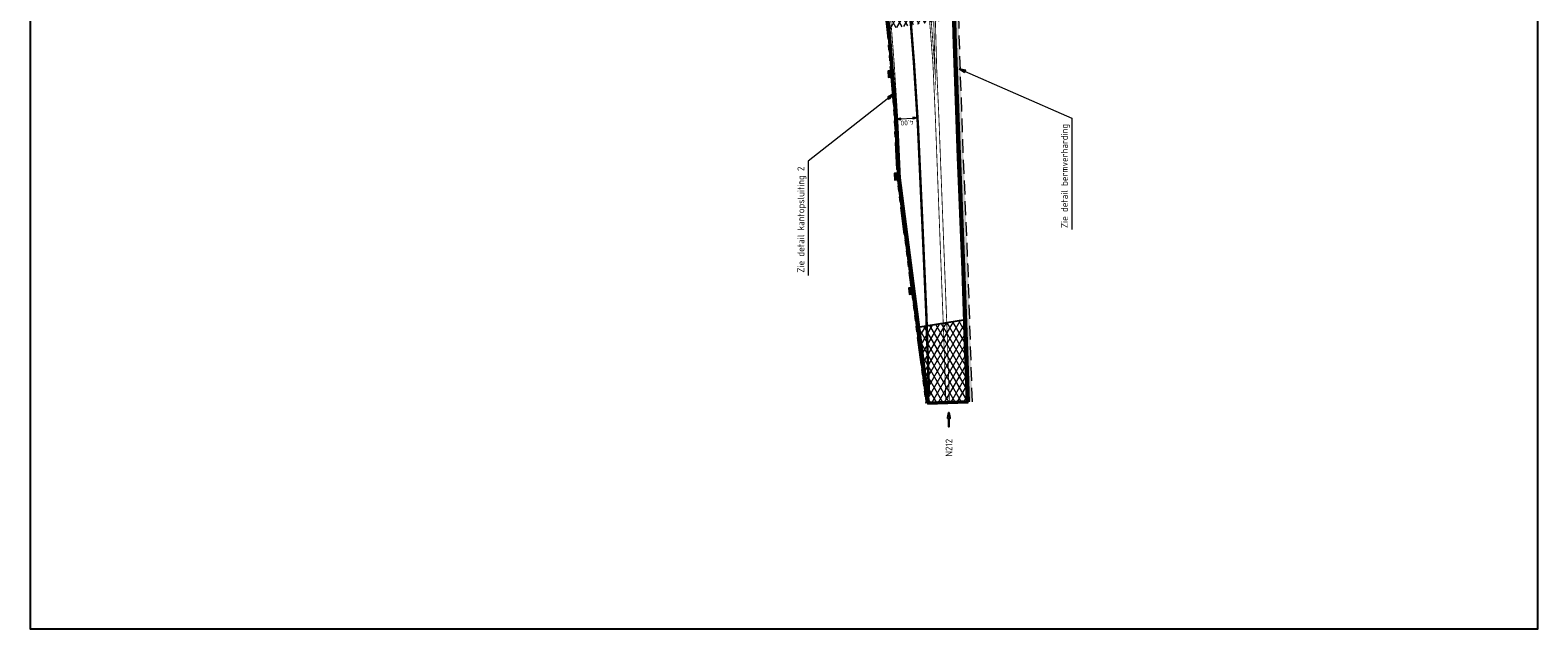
# Model space of a CAD drawing. Header units: metres. Extents: x 121833 to 139793, y 452888 to 469143.
# Tile 3 of 11: x 121833 to 122110, y 468627 to 468737. Entities that reach past the tile are written whole.
import ezdxf
from ezdxf.enums import TextEntityAlignment as Align

# ---------------------------------------------------------------- set-up
doc = ezdxf.new("R2010")
doc.units = ezdxf.units.M
for name, pattern in [('DASHED', [19.05, 12.7, -6.35]), ('VH-RWSBAND_110X220', [24, 10, -2, 2, -2, 2, -2, 2, -2]), ('VW-1-3_STREEP', [4, 1, -3]), ('VW-3-3_STREEP', [6, 3, -3])]:
    doc.linetypes.add(name, pattern=pattern)
for name, color, linetype, lineweight in [('N-WE-RI-KOLK-S @ 0.5', 7, 'Continuous', 25), ('N-WE-VH-KANTOPSLUITING_TROTTOIRBAND_RWS_110 220-G', 210, 'VH-RWSBAND_110X220', 35), ('N-WE-VH-KANTVERHARDING-G', 210, 'Continuous', 50), ('N-WE-VH-KANTVERHARDING_BERMVERHARDING-G', 60, 'DASHED', 18), ('N-WE-VH-VERHARDING_ASFALT-A @ 0.5', 7, 'Continuous', 18), ('N-WE-VH-VERHARDING_GRASBETONSTEEN-A', 7, 'Continuous', 18), ('N-WE-VW-MARKERING_DOORGETROKKEN-G', 7, 'Continuous', 35), ('N-WE-VW-MARKERING_LANGS_STREEP_13_045-G', 7, 'VW-1-3_STREEP', 50), ('N-WE-VW-MARKERING_LANGS_STREEP_33_015-G', 7, 'VW-3-3_STREEP', 13), ('X-XX-AL-M', 7, 'Continuous', 18), ('X-XX-AL-M @ 0.5', 7, 'Continuous', 18)]:
    doc.layers.add(name, color=color, linetype=linetype, lineweight=lineweight)
doc.layers.add('TM-L_C_15', color=7, linetype='Continuous')
doc.styles.add('NLCS-ISO Standaard', font='NLCS-ISO.ttf', dxfattribs={"height": 1.8})
doc.styles.add('NLCS-ISO-M1000-T25', font='NLCS-ISO.ttf', dxfattribs={"height": 2.5})
doc.styles.add('NLCS-ISO-M1000-T35', font='NLCS-ISO.ttf', dxfattribs={"height": 3.5})
doc.dimstyles.new('NLCS-T18-Pijl-ANNOTATIVE', dxfattribs={"dimtxt": 1.8, "dimasz": 1.35, "dimexe": 2, "dimexo": 2, "dimgap": 0.7, "dimtad": 1, "dimlfac": -1, "dimzin": 0, "dimdsep": 46, "dimtxsty": 'NLCS-ISO Standaard', "dimblk": 'Pijl', "dimblk1": 'Pijl', "dimblk2": 'Pijl', "dimcen": 2.5, "dimdle": 2, "dimclrd": 256, "dimclre": 256, "dimclrt": 256, "dimadec": 0, "dimazin": 0, "dimtfac": 1, "dimtofl": 0, "dimtmove": 0, "dimatfit": 3, "dimldrblk": 'Pijl', "dimfxl": 0, "dimtolj": 1, "dimtzin": 0, "dimlwd": 18, "dimlwe": 18, "dimarcsym": 0})
doc.dimstyles.new('NLCS-T25-Pijl-ANNOTATIVE', dxfattribs={"dimtxt": 2.5, "dimasz": 1.875, "dimexe": 2, "dimexo": 2, "dimgap": 0.7, "dimtad": 1, "dimlfac": -1, "dimzin": 0, "dimdsep": 46, "dimtxsty": 'NLCS-ISO Standaard', "dimblk": 'Pijl', "dimblk1": 'Pijl', "dimblk2": 'Pijl', "dimcen": 2.5, "dimdle": 2, "dimclrd": 256, "dimclre": 256, "dimclrt": 256, "dimadec": 0, "dimazin": 0, "dimtfac": 1, "dimtofl": 0, "dimtmove": 0, "dimatfit": 3, "dimldrblk": 'Pijl', "dimfxl": 0, "dimtolj": 1, "dimtzin": 0, "dimlwd": 18, "dimlwe": 18, "dimarcsym": 0})

# ---------------------------------------------------------------- blocks, each defined once
blk = doc.blocks.new('Pijl')
h = blk.add_hatch(color=256)
h.paths.add_polyline_path([(0, 0), (-1.75, 0.35), (-1.75, 0)])
h.paths.add_polyline_path([(-1.75, 0), (-1.75, -0.35), (0, 0)])
for p, q in [((-1.9, 0), (0, 0)), ((0, 0), (-1.75, 0.35)), ((-1.75, 0.35), (-1.75, -0.35)), ((0, 0), (-1.75, -0.35))]:
    blk.add_line(p, q)
blk = doc.blocks.new('*D4')
at = {"layer": 'DEFPOINTS', "color": 0}
for p in [(121991.73, 468720.8), (121995.72, 468721.21), (121995.73, 468720.99)]:
    blk.add_point(p, dxfattribs=at)
at = {"layer": 'X-XX-AL-M', "lineweight": 18}
for p, q in [((121991.68, 468721.8), (121991.67, 468722.02)), ((121992.22, 468721.04), (121995.22, 468721.18)), ((121995.68, 468721.99), (121995.67, 468722.21))]:
    blk.add_line(p, q, dxfattribs=at)
at = {"layer": 'X-XX-AL-M', "lineweight": 18, "xscale": 0.5, "yscale": 0.5, "zscale": 0.5}
for p, rotation in [((121991.72, 468721.02), 182.7222235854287), ((121995.72, 468721.21), 2.722223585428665)]:
    blk.add_blockref('Pijl', p, dxfattribs=dict(at, rotation=rotation))
at = {"layer": 'X-XX-AL-M', "insert": (121993.76, 468720.31), "char_height": 0.9, "attachment_point": 5, "rotation": 182.7222, "style": 'NLCS-ISO Standaard'}
blk.add_mtext('\\A1;4.00', dxfattribs=at)
blk = doc.blocks.new('N-SRI-KOLK_TROTTOIR-SO')
blk.add_hatch(color=256).paths.add_polyline_path([(1.125, 1.5), (-1.125, 1.5), (-1.125, 0)])
blk.add_line((-1.125, 0), (1.125, 1.5))
at = {"flags": 128}
blk.add_lwpolyline([(-1.125, 0), (1.125, 0), (1.125, 1.5), (-1.125, 1.5)], close=True, dxfattribs=at)
blk = doc.blocks.new('*U447')
blk.add_lwpolyline([(-4.6, 0.8), (-0.9, 0.2, 0.785412), (-0.8, 0.5), (-3.9, 2.7, 0.486151), (-4.2, 2.6), (-4.4, 2), (-9.9, 4.3), (-10.1, 4), (-4.6, 1.7), (-4.8, 1.1, 0.486151)], format="xyb", close=True)
at = {"style": 'NLCS-ISO-M1000-T35'}
blk.add_attdef('WEG_EN_RIJRICHTING', text='', height=3.5, rotation=337.4537, dxfattribs=at).set_placement((-18.5, 7.7), align=Align.MIDDLE_RIGHT)

msp = doc.modelspace()

# ---------------------------------------------------------------- hatches: boundary and pattern name
at = {"layer": 'N-WE-VH-VERHARDING_ASFALT-A @ 0.5'}
h = msp.add_hatch(dxfattribs=at)
h.set_pattern_fill('AVH-ASFALT', color=256, scale=2, angle=90, style=0, pattern_type=2)
h.set_pattern_definition([(240, (61054.8283, 234313.6871), (0.8660254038, -0.5), []), (300, (61054.8283, 234313.6871), (0.8660254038, 0.5), [])])
edge = h.paths.add_edge_path()
edge.add_line((121963.659, 468823.862), (121962.624, 468821.089))
edge.add_arc((121968.948, 468818.73), 6.75, 159.54011, 218.60338)
edge.add_line((121963.673, 468814.518), (121967.399, 468809.851))
edge.add_line((121967.399, 468809.851), (121971.374, 468810.482))
edge.add_line((121971.374, 468810.482), (121966.409, 468816.702))
edge.add_arc((121968.948, 468818.73), 3.25, 159.54011, 218.60338, ccw=False)
edge.add_line((121965.903, 468819.866), (121966.94, 468822.644))
edge.add_line((121966.94, 468822.644), (121967.009, 468822.609))
edge.add_arc((121961.474, 468811.961), 12, 62.27558, 62.53386, ccw=False)
edge.add_arc((121961.474, 468811.961), 12, 58.50706, 62.27558, ccw=False)
edge.add_arc((121961.474, 468811.961), 12, 40.74296, 58.50706, ccw=False)
edge.add_arc((121961.474, 468811.961), 12, 16.84012, 40.74296, ccw=False)
edge.add_arc((121990.187, 468820.653), 18, 196.84012, 206.26173)
edge.add_arc((121990.187, 468820.652), 18, 206.26173, 212.53546)
edge.add_line((121975.012, 468810.972), (121980.76, 468811.972))
edge.add_arc((121990.279, 468820.368), 12.693, 148.77929, 221.41807, ccw=False)
edge.add_line((121979.424, 468826.947), (121962.761, 468824.174))
edge.add_line((121962.761, 468824.174), (121963.659, 468823.862))
edge = h.paths.add_edge_path()
edge.add_arc((121002.508, 468976.893), 993.096, 354.960524, 355.850959, ccw=False)
edge.add_line((121991.765, 468889.657), (122000.895, 468891.106))
edge.add_line((122000.895, 468891.106), (122001.293, 468906.357))
edge.add_line((122001.293, 468906.357), (121993.001, 468905.041))
h.paths.add_polyline_path([(121987.935, 468904.237), (121986.638, 468886.352), (121988.948, 468886.187), (121990.25, 468904.605)])
edge = h.paths.add_edge_path()
edge.add_arc((122019.035, 468804.627), 15, 97.32882, 126.9274, ccw=False)
edge.add_line((122017.122, 468819.504), (122019.592, 468819.822))
edge.add_line((122019.592, 468819.822), (122018.961, 468824.727))
edge.add_arc((122018.001, 468824.943), 0.984, 278.80869, 347.31206, ccw=False)
edge.add_line((122018.152, 468823.971), (122010.143, 468822.98))
edge.add_arc((122009.992, 468823.941), 0.973, 198.1498, 278.95661, ccw=False)
edge.add_line((122009.067, 468823.638), (122008.852, 468825.036))
edge.add_arc((122009.829, 468825.197), 0.99, 97.62662, 189.36018, ccw=False)
edge.add_line((122009.698, 468826.179), (122017.651, 468827.179))
edge.add_arc((122017.792, 468826.162), 1.026, 30.95252, 97.90433, ccw=False)
edge.add_line((122018.672, 468826.69), (122018.105, 468831.136))
edge.add_line((122018.105, 468831.136), (122013.089, 468830.497))
edge.add_arc((122011.092, 468843.625), 13.279, 270.02115, 278.64868, ccw=False)
edge.add_line((122011.097, 468830.346), (122010.756, 468830.349))
edge.add_arc((122013.9, 468854.903), 24.755, 253.80417, 262.70427, ccw=False)
edge.add_arc((122010.53, 468843.481), 12.846, 252.09113, 254.02867, ccw=False)
edge.add_line((122006.579, 468831.258), (121998.562, 468829.985))
edge.add_arc((121990.279, 468820.368), 12.693, -23.38055, 49.25823, ccw=False)
edge.add_line((122001.929, 468815.332), (122010.023, 468816.618))
edge.add_arc((122010.452, 468816.331), 0.517, 106.26359, 146.24219, ccw=False)
edge.add_line((122010.308, 468816.827), (122010.023, 468816.618))
edge = h.paths.add_edge_path()
edge.add_arc((121918.865, 468797.795), 40, 20.13407, 37.86658, ccw=False)
edge.add_arc((121998.671, 468827.053), 45, 200.13407, 204.60008)
edge.add_line((121957.755, 468808.32), (121962.907, 468809.138))
edge.add_arc((121998.671, 468827.053), 40, 200.18361, 206.60743, ccw=False)
edge.add_arc((121923.583, 468799.451), 40, 20.18361, 36.41126)
edge.add_line((121955.774, 468823.194), (121950.443, 468822.348))
h.paths.add_polyline_path([(121988.487, 468752.447), (121989.963, 468740.968), (121990.4, 468737.563), (122002.464, 468739.478), (122002.099, 468754.608)])
h.paths.add_polyline_path([(121995.754, 468682.724), (121997.549, 468668.847), (122004.966, 468669.065), (122004.726, 468676.652), (122004.483, 468684.11)])
at = {"layer": 'N-WE-VH-VERHARDING_GRASBETONSTEEN-A'}
h = msp.add_hatch(dxfattribs=at)
h.set_pattern_fill('AVH-GRASBETONSTEEN_01', color=256, angle=181, style=0, pattern_type=2)
h.set_pattern_definition([(271, (0, 0), (1.99969539, 0.034904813), []), (271, (-0.5, -0.0087), (1.99969539, 0.034904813), []), (181, (0, 0), (0.034904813, -1.99969539), [-0.5, 0.5]), (181, (0.0087, -0.5), (0.034904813, -1.99969539), [-0.5, 0.5]), (181, (0.0175, -0.9998), (0.034904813, -1.99969539), [0.5, -0.5]), (181, (0.0262, -1.4998), (0.034904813, -1.99969539), [0.5, -0.5]), (271, (-0.9998, -0.0175), (1.99969539, 0.034904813), [0.5, -0.5]), (271, (-1.4998, -0.0262), (1.99969539, 0.034904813), [0.5, -0.5])])
h.paths.add_polyline_path([(122002.745, 468761.017), (122002.397, 468777.365), (122002.076, 468791.235), (122001.277, 468791.216), (122001.597, 468777.347), (122001.945, 468760.999), (122002.534, 468736.57), (122003.31, 468714.493), (122004.165, 468693.866), (122004.726, 468676.652), (122004.966, 468669.065), (122005.766, 468669.091), (122005.526, 468676.677), (122004.964, 468693.896), (122004.109, 468714.524), (122003.334, 468736.594)])

# ---------------------------------------------------------------- linework, layer by layer
at = {"layer": 'DEFPOINTS'}
for points in [[(121832.657, 469142.874), (121832.657, 468627.374), (122109.657, 468627.374), (122109.657, 469142.874)], [(121995.754, 468682.724), (121997.549, 468668.847), (122004.966, 468669.065), (122004.726, 468676.652), (122004.483, 468684.11)]]:
    msp.add_lwpolyline(points, close=True, dxfattribs=at)
at = {"layer": 'N-WE-VH-KANTOPSLUITING_TROTTOIRBAND_RWS_110 220-G', "ltscale": 0.5, "flags": 128}
msp.add_lwpolyline([(121986.725, 468764.427), (121989.744, 468740.94), (121990.189, 468737.48), (121991.446, 468722.144), (121992.035, 468709.772), (121997.331, 468668.819)], dxfattribs=at)
at = {"layer": 'N-WE-VH-KANTVERHARDING-G'}
for points in [[(122004.966, 468669.065), (122004.726, 468676.652), (122004.165, 468693.866), (122003.31, 468714.493), (122002.534, 468736.57), (122001.945, 468760.999), (122001.597, 468777.347), (122001.277, 468791.216)], [(121997.549, 468668.847), (121992.254, 468709.782)], [(121997.549, 468668.847), (122004.966, 468669.065)]]:
    msp.add_lwpolyline(points, dxfattribs=at)
at = {"layer": 'N-WE-VH-KANTVERHARDING-G', "flags": 128}
msp.add_lwpolyline([(121986.944, 468764.455), (121989.963, 468740.968), (121990.408, 468737.503), (121991.666, 468722.158), (121992.254, 468709.782)], dxfattribs=at)
at = {"layer": 'N-WE-VH-KANTVERHARDING_BERMVERHARDING-G', "ltscale": 0.2, "flags": 128}
msp.add_lwpolyline([(122005.766, 468669.091), (122005.526, 468676.677), (122004.964, 468693.896), (122004.109, 468714.524), (122003.334, 468736.594), (122002.745, 468761.017), (122002.397, 468777.365), (122002.076, 468791.235), (122001.277, 468791.216)], dxfattribs=at)
at = {"layer": 'N-WE-VW-MARKERING_DOORGETROKKEN-G', "const_width": 0.15}
for points in [[(121998.539, 468730.772), (121998.483, 468731.65, 0.0152882), (121996.498, 468751.772, -0.009001), (121995.269, 468762.832, -0.0014516), (121995.047, 468765.471), (121994.068, 468793.436), (121993.875, 468800.655, -0.7862819), (121997.299, 468800.533), (121997.464, 468793.12), (121999.214, 468730.243)], [(121995.346, 468765.495, 0.0014511), (121995.568, 468762.858, 0.0090003), (121996.795, 468751.81, -0.0152886), (121998.782, 468731.67), (121998.944, 468729.154), (121997.183, 468792.454, -0.2044518), (121996.07, 468791.773, -0.2717103), (121994.403, 468792.45), (121995.347, 468765.481)], [(122000.883, 468668.945, 0.0017317), (122000.463, 468682.223, -0.0001568), (121998.968, 468721.222), (121998.539, 468730.772)], [(122001.533, 468668.964, 0.0017317), (122001.112, 468682.247, -0.0001568), (121999.617, 468721.249), (121999.214, 468730.243)]]:
    msp.add_lwpolyline(points, format="xyb", dxfattribs=at)
at = {"layer": 'N-WE-VW-MARKERING_LANGS_STREEP_13_045-G', "ltscale": 2, "const_width": 0.45, "flags": 128}
msp.add_lwpolyline([(121997.812, 468670.361), (121997.329, 468684.54), (121996.554, 468702.359), (121995.754, 468720.007), (121995.02, 468731.422, 0.0152834), (121993.057, 468751.326, -0.0090094), (121991.813, 468762.521, -0.0002057), (121991.78, 468762.898)], format="xyb", dxfattribs=at)
at = {"layer": 'N-WE-VW-MARKERING_LANGS_STREEP_33_015-G', "ltscale": 2, "const_width": 0.15, "flags": 128}
msp.add_lwpolyline([(122004.591, 468669.053), (122004.351, 468676.64), (122003.79, 468693.852), (122002.935, 468714.479), (122002.159, 468736.559), (122001.57, 468760.99), (122001.222, 468777.339), (122000.902, 468791.177)], dxfattribs=at)
at = {"layer": 'TM-L_C_15', "const_width": 0.15}
msp.add_lwpolyline([(121992.565, 468710.308), (121992.134, 468719.809), (121991.403, 468731.183, 0.0152784), (121989.462, 468750.86, -0.0098663), (121988.105, 468763.265, 0.2017359), (121973.582, 468790.67, 0.2017359)], format="xyb", dxfattribs=at)
msp.add_lwpolyline([(121997.921, 468668.895), (121992.565, 468710.308)], dxfattribs=at)

# ---------------------------------------------------------------- block references
ref = msp.add_blockref('*U447', (122001.444, 468667.264), dxfattribs=dict(xscale=0.25, yscale=0.25, zscale=0.25, rotation=112.6514483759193))
ref.add_attrib('WEG_EN_RIJRICHTING', 'N212', dxfattribs={"height": 1.25, "rotation": 90.10513, "style": 'NLCS-ISO-M1000-T25'}).set_placement((122001.453, 468662.264), align=Align.MIDDLE_RIGHT)
at = {"layer": 'N-WE-RI-KOLK-S @ 0.5', "xscale": 0.5, "yscale": 0.5, "zscale": 0.5}
for p, rotation in [((121991.079, 468729.314), 94.68697539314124), ((121992.223, 468710.45), 92.7222235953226), ((121994.879, 468689.491), 97.36968777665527)]:
    msp.add_blockref('N-SRI-KOLK_TROTTOIR-SO', p, dxfattribs=dict(at, rotation=rotation))

# ---------------------------------------------------------------- texts
at = {"layer": 'X-XX-AL-M @ 0.5', "char_height": 1.25, "attachment_point": 9, "rotation": 90, "style": 'NLCS-ISO Standaard'}
for s, insert in [('Zie detail bermverharding', (122023.681, 468720.125)), ('Zie detail kantopsluiting 2', (121975.261, 468712.271))]:
    msp.add_mtext(s, dxfattribs=dict(at, insert=insert))

# ---------------------------------------------------------------- dimensions: what is measured, and where the dimension line sits
at = {"layer": 'X-XX-AL-M @ 0.5'}
dim = msp.add_linear_dim(base=(121995.716, 468721.208), p1=(121991.731, 468720.798), p2=(121995.726, 468720.988), angle=2.72222, dimstyle='NLCS-T25-Pijl-ANNOTATIVE', override={"dimscale": 0.5, "dimasz": 1, "dimtix": 0, "dimtofl": 0, "dimtmove": 0, "dimatfit": 3}, dxfattribs=at)
dim.commit()
dim.dimension.update_dxf_attribs({"geometry": '*D4', "text_midpoint": (121993.718, 468721.113), "dimtype": 161})

# ---------------------------------------------------------------- leaders
at = {"layer": 'X-XX-AL-M @ 0.5', "annotation_type": 0, "has_hookline": 1, "hookline_direction": 1, "horizontal_direction": (0, 1, 0)}
for points, text_width in [([(122003.35, 468730.234), (122024.031, 468721.15), (122024.031, 468720.475)], 19.375), ([(121991.292, 468725.568), (121975.611, 468713.296), (121975.611, 468712.621)], 20)]:
    msp.add_leader(points, dimstyle='NLCS-T18-Pijl-ANNOTATIVE', override={"dimscale": 0.5}, dxfattribs=dict(at, text_width=text_width))

doc.saveas('drawing.dxf')
